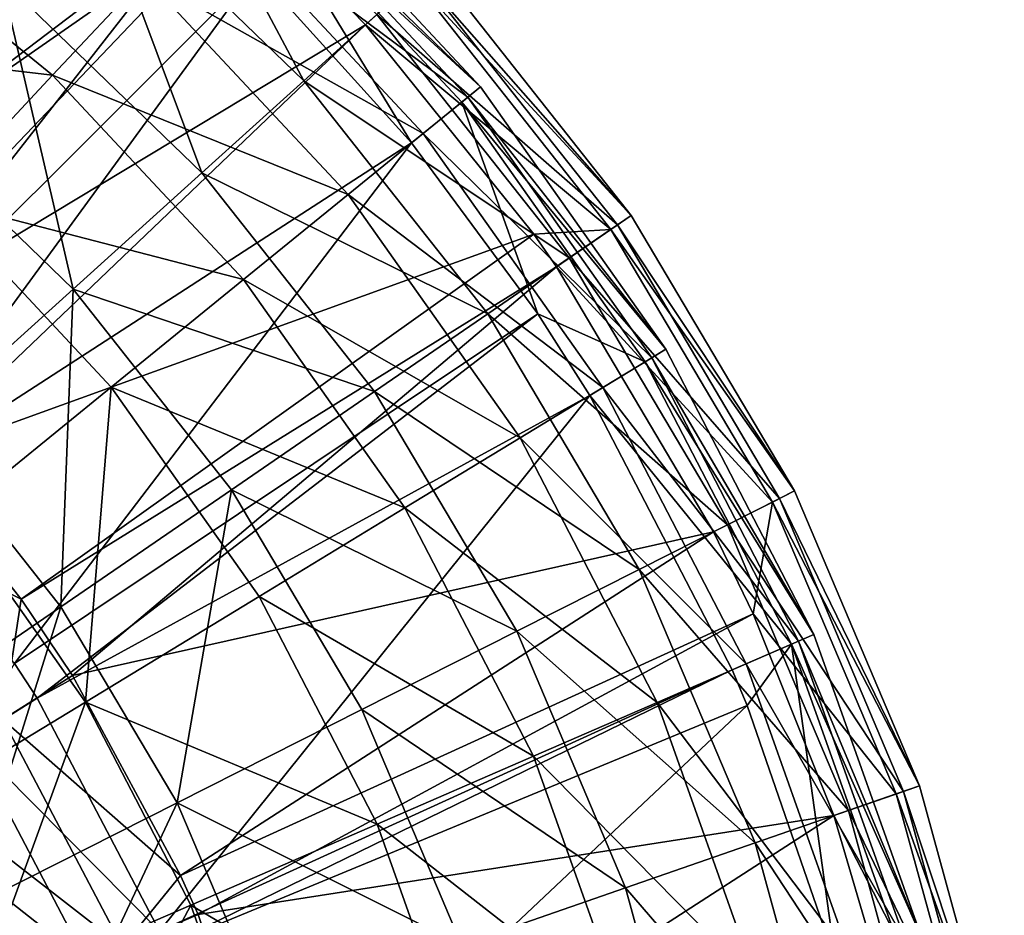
# Model space of a CAD drawing. Header units: millimetres. Extents: x 1 to 221, y -110 to 110.
# Tile 173 of 174: x 174 to 219, y 30 to 71. Entities that reach past the tile are written whole.
import ezdxf

# ---------------------------------------------------------------- set-up
doc = ezdxf.new("R2010")
doc.units = ezdxf.units.MM
doc.header["$LTSCALE"] = 25.4
doc.layers.get('0').update_dxf_attribs({"true_color": 0xff5454})

# ---------------------------------------------------------------- blocks, each defined once
blk = doc.blocks.new('PEAR-S-8673.STL')
at = {"color": 7, "true_color": 0xe6ffff}
mesh = blk.add_polyface(dxfattribs=at)
corners = [(152.713, 64.749, 259.819), (179.428, 80.817, 158.001), (168.047, 89.203, 158.001)]
mesh.append_faces([[corners[k] for k in face] for face in [(0, 1, 2)]], dxfattribs={"color": 7})
mesh = blk.add_polyface(dxfattribs=at)
corners = [(158.562, 58.129, 259.274), (171.022, 84.888, 157.456), (182.023, 75.938, 157.456)]
mesh.append_faces([[corners[k] for k in face] for face in [(0, 1, 2)]], dxfattribs={"color": 7})
mesh = blk.add_polyface(dxfattribs=at)
corners = [(179.465, 73.199, 87.598), (165.294, 76.773, 74.774), (175.243, 68.679, 74.774), (168.861, 81.826, 87.598)]
mesh.append_faces([[corners[k] for k in face] for face in [(0, 1, 2), (1, 0, 3)]], dxfattribs={"vtx0": -1, "color": 7})
mesh = blk.add_polyface(dxfattribs=at)
corners = [(179.886, 81.359, 100.627), (186.76, 68.429, 86.85), (176.964, 77.902, 86.85), (190.117, 71.465, 100.627)]
mesh.append_faces([[corners[k] for k in face] for face in [(0, 1, 2), (1, 0, 3)]], dxfattribs={"vtx0": -1, "color": 7})
mesh = blk.add_polyface(dxfattribs=at)
corners = [(159.779, 59.619, 259.819), (179.428, 80.817, 158.001), (152.713, 64.749, 259.819)]
mesh.append_faces([[corners[k] for k in face] for face in [(0, 1, 2)]], dxfattribs={"color": 7})
mesh = blk.add_polyface(dxfattribs=at)
corners = [(159.779, 59.619, 259.819), (184.133, 76.593, 158.001), (179.428, 80.817, 158.001)]
mesh.append_faces([[corners[k] for k in face] for face in [(0, 1, 2)]], dxfattribs={"color": 7})
mesh = blk.add_polyface(dxfattribs=at)
corners = [(184.051, 78.11, 143.531), (194.872, 68.152, 129.337), (194.008, 67.449, 143.531), (184.812, 78.924, 129.337)]
mesh.append_faces([[corners[k] for k in face] for face in [(0, 1, 2), (1, 0, 3)]], dxfattribs={"vtx0": -1, "color": 7})
mesh = blk.add_polyface(dxfattribs=at)
corners = [(194.872, 68.152, 129.337), (184.291, 78.367, 115.119), (194.28, 67.671, 115.119), (184.812, 78.924, 129.337)]
mesh.append_faces([[corners[k] for k in face] for face in [(0, 1, 2), (1, 0, 3)]], dxfattribs={"vtx0": -1, "color": 7})
mesh = blk.add_polyface(dxfattribs=at)
corners = [(194.28, 67.671, 115.119), (182.498, 76.447, 101.125), (192.243, 66.013, 101.125), (184.291, 78.367, 115.119)]
mesh.append_faces([[corners[k] for k in face] for face in [(0, 1, 2), (1, 0, 3)]], dxfattribs={"vtx0": -1, "color": 7})
mesh = blk.add_polyface(dxfattribs=at)
corners = [(176.964, 77.902, 86.85), (182.087, 64.203, 73.788), (172.897, 73.091, 73.788), (186.76, 68.429, 86.85)]
mesh.append_faces([[corners[k] for k in face] for face in [(0, 1, 2), (1, 0, 3)]], dxfattribs={"vtx0": -1, "color": 7})
mesh = blk.add_polyface(dxfattribs=at)
corners = [(184.051, 78.11, 143.531), (194.008, 67.449, 143.531), (191.702, 65.574, 157.456)]
mesh.append_faces([[corners[k] for k in face] for face in [(0, 1, 2)]], dxfattribs={"color": 7})
mesh = blk.add_polyface(dxfattribs=at)
corners = [(184.051, 78.11, 143.531), (191.702, 65.574, 157.456), (184.574, 73.473, 157.456)]
mesh.append_faces([[corners[k] for k in face] for face in [(0, 1, 2)]], dxfattribs={"color": 7})
mesh = blk.add_polyface(dxfattribs=at)
corners = [(175.243, 68.679, 74.774), (160.785, 70.385, 62.875), (169.906, 62.965, 62.875), (165.294, 76.773, 74.774)]
mesh.append_faces([[corners[k] for k in face] for face in [(0, 1, 2), (1, 0, 3)]], dxfattribs={"vtx0": -1, "color": 7})
mesh = blk.add_polyface(dxfattribs=at)
corners = [(164.215, 55.704, 259.819), (184.133, 76.593, 158.001), (159.779, 59.619, 259.819)]
mesh.append_faces([[corners[k] for k in face] for face in [(0, 1, 2)]], dxfattribs={"color": 7})
mesh = blk.add_polyface(dxfattribs=at)
corners = [(184.133, 76.593, 158.001), (164.215, 55.704, 259.819), (189.591, 70.989, 158.001)]
mesh.append_faces([[corners[k] for k in face] for face in [(0, 1, 2)]], dxfattribs={"color": 7})
mesh = blk.add_polyface(dxfattribs=at)
corners = [(192.243, 66.013, 101.125), (179.465, 73.199, 87.598), (188.795, 63.209, 87.598), (182.498, 76.447, 101.125)]
mesh.append_faces([[corners[k] for k in face] for face in [(0, 1, 2), (1, 0, 3)]], dxfattribs={"vtx0": -1, "color": 7})
mesh = blk.add_polyface(dxfattribs=at)
corners = [(184.133, 76.593, 158.001), (189.591, 70.989, 158.001), (191.835, 73.019, 143.819)]
mesh.append_faces([[corners[k] for k in face] for face in [(0, 1, 2)]], dxfattribs={"color": 7})
mesh = blk.add_polyface(dxfattribs=at)
corners = [(158.562, 58.129, 259.274), (182.023, 75.938, 157.456), (164.165, 53.064, 259.274)]
mesh.append_faces([[corners[k] for k in face] for face in [(0, 1, 2)]], dxfattribs={"color": 7})
mesh = blk.add_polyface(dxfattribs=at)
corners = [(164.165, 53.064, 259.274), (182.023, 75.938, 157.456), (184.574, 73.473, 157.456)]
mesh.append_faces([[corners[k] for k in face] for face in [(0, 1, 2)]], dxfattribs={"color": 7})
mesh = blk.add_polyface(dxfattribs=at)
corners = [(201.783, 62.249, 129.361), (191.835, 73.019, 143.819), (200.848, 61.607, 143.819), (192.677, 73.781, 129.361)]
mesh.append_faces([[corners[k] for k in face] for face in [(0, 1, 2), (1, 0, 3)]], dxfattribs={"vtx0": -1, "color": 7})
mesh = blk.add_polyface(dxfattribs=at)
corners = [(192.101, 73.26, 114.88), (201.783, 62.249, 129.361), (201.143, 61.81, 114.88), (192.677, 73.781, 129.361)]
mesh.append_faces([[corners[k] for k in face] for face in [(0, 1, 2), (1, 0, 3)]], dxfattribs={"vtx0": -1, "color": 7})
mesh = blk.add_polyface(dxfattribs=at)
corners = [(184.574, 73.473, 157.456), (167.272, 49.763, 259.274), (164.165, 53.064, 259.274)]
mesh.append_faces([[corners[k] for k in face] for face in [(0, 1, 2)]], dxfattribs={"color": 7})
mesh = blk.add_polyface(dxfattribs=at)
corners = [(184.574, 73.473, 157.456), (191.702, 65.574, 157.456), (167.272, 49.763, 259.274)]
mesh.append_faces([[corners[k] for k in face] for face in [(0, 1, 2)]], dxfattribs={"color": 7})
mesh = blk.add_polyface(dxfattribs=at)
corners = [(188.795, 63.209, 87.598), (175.243, 68.679, 74.774), (183.997, 59.305, 74.774), (179.465, 73.199, 87.598)]
mesh.append_faces([[corners[k] for k in face] for face in [(0, 1, 2), (1, 0, 3)]], dxfattribs={"vtx0": -1, "color": 7})
mesh = blk.add_polyface(dxfattribs=at)
corners = [(190.117, 71.465, 100.627), (201.143, 61.81, 114.88), (198.937, 60.296, 100.627), (192.101, 73.26, 114.88)]
mesh.append_faces([[corners[k] for k in face] for face in [(0, 1, 2), (1, 0, 3)]], dxfattribs={"vtx0": -1, "color": 7})
mesh = blk.add_polyface(dxfattribs=at)
corners = [(172.897, 73.091, 73.788), (176.181, 58.861, 61.668), (167.755, 67.01, 61.668), (182.087, 64.203, 73.788)]
mesh.append_faces([[corners[k] for k in face] for face in [(0, 1, 2), (1, 0, 3)]], dxfattribs={"vtx0": -1, "color": 7})
mesh = blk.add_polyface(dxfattribs=at)
corners = [(191.835, 73.019, 143.819), (189.591, 70.989, 158.001), (200.848, 61.607, 143.819)]
mesh.append_faces([[corners[k] for k in face] for face in [(0, 1, 2)]], dxfattribs={"color": 7})
mesh = blk.add_polyface(dxfattribs=at)
corners = [(186.76, 68.429, 86.85), (198.937, 60.296, 100.627), (195.205, 57.734, 86.85), (190.117, 71.465, 100.627)]
mesh.append_faces([[corners[k] for k in face] for face in [(0, 1, 2), (1, 0, 3)]], dxfattribs={"vtx0": -1, "color": 7})
mesh = blk.add_polyface(dxfattribs=at)
corners = [(189.591, 70.989, 158.001), (164.215, 55.704, 259.819), (168.712, 51.039, 259.819)]
mesh.append_faces([[corners[k] for k in face] for face in [(0, 1, 2)]], dxfattribs={"color": 7})
mesh = blk.add_polyface(dxfattribs=at)
corners = [(189.591, 70.989, 158.001), (168.712, 51.039, 259.819), (197.308, 61.387, 158.001)]
mesh.append_faces([[corners[k] for k in face] for face in [(0, 1, 2)]], dxfattribs={"color": 7})
mesh = blk.add_polyface(dxfattribs=at)
corners = [(189.591, 70.989, 158.001), (197.308, 61.387, 158.001), (200.848, 61.607, 143.819)]
mesh.append_faces([[corners[k] for k in face] for face in [(0, 1, 2)]], dxfattribs={"color": 7})
mesh = blk.add_polyface(dxfattribs=at)
corners = [(183.997, 59.305, 74.774), (169.906, 62.965, 62.875), (177.932, 54.371, 62.875), (175.243, 68.679, 74.774)]
mesh.append_faces([[corners[k] for k in face] for face in [(0, 1, 2), (1, 0, 3)]], dxfattribs={"vtx0": -1, "color": 7})
mesh = blk.add_polyface(dxfattribs=at)
corners = [(182.087, 64.203, 73.788), (195.205, 57.734, 86.85), (190.011, 54.168, 73.788), (186.76, 68.429, 86.85)]
mesh.append_faces([[corners[k] for k in face] for face in [(0, 1, 2), (1, 0, 3)]], dxfattribs={"vtx0": -1, "color": 7})
mesh = blk.add_polyface(dxfattribs=at)
corners = [(194.008, 67.449, 143.531), (203.372, 56.111, 129.337), (202.42, 55.532, 143.531), (194.872, 68.152, 129.337)]
mesh.append_faces([[corners[k] for k in face] for face in [(0, 1, 2), (1, 0, 3)]], dxfattribs={"vtx0": -1, "color": 7})
mesh = blk.add_polyface(dxfattribs=at)
corners = [(203.372, 56.111, 129.337), (194.28, 67.671, 115.119), (202.72, 55.714, 115.119), (194.872, 68.152, 129.337)]
mesh.append_faces([[corners[k] for k in face] for face in [(0, 1, 2), (1, 0, 3)]], dxfattribs={"vtx0": -1, "color": 7})
mesh = blk.add_polyface(dxfattribs=at)
corners = [(194.008, 67.449, 143.531), (197.496, 57.727, 157.456), (191.702, 65.574, 157.456)]
mesh.append_faces([[corners[k] for k in face] for face in [(0, 1, 2)]], dxfattribs={"color": 7})
mesh = blk.add_polyface(dxfattribs=at)
corners = [(202.72, 55.714, 115.119), (192.243, 66.013, 101.125), (200.476, 54.35, 101.125), (194.28, 67.671, 115.119)]
mesh.append_faces([[corners[k] for k in face] for face in [(0, 1, 2), (1, 0, 3)]], dxfattribs={"vtx0": -1, "color": 7})
mesh = blk.add_polyface(dxfattribs=at)
corners = [(194.008, 67.449, 143.531), (202.42, 55.532, 143.531), (197.496, 57.727, 157.456)]
mesh.append_faces([[corners[k] for k in face] for face in [(0, 1, 2)]], dxfattribs={"color": 7})
mesh = blk.add_polyface(dxfattribs=at)
corners = [(167.755, 67.01, 61.668), (169.144, 52.496, 50.702), (161.629, 59.764, 50.702), (176.181, 58.861, 61.668)]
mesh.append_faces([[corners[k] for k in face] for face in [(0, 1, 2), (1, 0, 3)]], dxfattribs={"vtx0": -1, "color": 7})
mesh = blk.add_polyface(dxfattribs=at)
corners = [(200.476, 54.35, 101.125), (188.795, 63.209, 87.598), (196.678, 52.04, 87.598), (192.243, 66.013, 101.125)]
mesh.append_faces([[corners[k] for k in face] for face in [(0, 1, 2), (1, 0, 3)]], dxfattribs={"vtx0": -1, "color": 7})
mesh = blk.add_polyface(dxfattribs=at)
corners = [(191.702, 65.574, 157.456), (173.498, 41.692, 259.274), (167.272, 49.763, 259.274)]
mesh.append_faces([[corners[k] for k in face] for face in [(0, 1, 2)]], dxfattribs={"color": 7})
mesh = blk.add_polyface(dxfattribs=at)
corners = [(191.702, 65.574, 157.456), (197.496, 57.727, 157.456), (173.498, 41.692, 259.274)]
mesh.append_faces([[corners[k] for k in face] for face in [(0, 1, 2)]], dxfattribs={"color": 7})
mesh = blk.add_polyface(dxfattribs=at)
corners = [(176.181, 58.861, 61.668), (190.011, 54.168, 73.788), (183.446, 49.662, 61.668), (182.087, 64.203, 73.788)]
mesh.append_faces([[corners[k] for k in face] for face in [(0, 1, 2), (1, 0, 3)]], dxfattribs={"vtx0": -1, "color": 7})
mesh = blk.add_polyface(dxfattribs=at)
corners = [(170.706, 48.492, 52.107), (169.906, 62.965, 62.875), (163.548, 56.156, 52.107), (177.932, 54.371, 62.875)]
mesh.append_faces([[corners[k] for k in face] for face in [(0, 1, 2), (1, 0, 3)]], dxfattribs={"vtx0": -1, "color": 7})
mesh = blk.add_polyface(dxfattribs=at)
corners = [(196.678, 52.04, 87.598), (183.997, 59.305, 74.774), (191.394, 48.827, 74.774), (188.795, 63.209, 87.598)]
mesh.append_faces([[corners[k] for k in face] for face in [(0, 1, 2), (1, 0, 3)]], dxfattribs={"vtx0": -1, "color": 7})
mesh = blk.add_polyface(dxfattribs=at)
corners = [(209.271, 49.607, 129.361), (200.848, 61.607, 143.819), (208.258, 49.096, 143.819), (201.783, 62.249, 129.361)]
mesh.append_faces([[corners[k] for k in face] for face in [(0, 1, 2), (1, 0, 3)]], dxfattribs={"vtx0": -1, "color": 7})
mesh = blk.add_polyface(dxfattribs=at)
corners = [(201.143, 61.81, 114.88), (209.271, 49.607, 129.361), (208.578, 49.257, 114.88), (201.783, 62.249, 129.361)]
mesh.append_faces([[corners[k] for k in face] for face in [(0, 1, 2), (1, 0, 3)]], dxfattribs={"vtx0": -1, "color": 7})
mesh = blk.add_polyface(dxfattribs=at)
corners = [(200.848, 61.607, 143.819), (197.308, 61.387, 158.001), (198.352, 59.894, 158.001)]
mesh.append_faces([[corners[k] for k in face] for face in [(0, 1, 2)]], dxfattribs={"color": 7})
mesh = blk.add_polyface(dxfattribs=at)
corners = [(208.258, 49.096, 143.819), (198.352, 59.894, 158.001), (205.557, 47.73, 158.001), (200.848, 61.607, 143.819)]
mesh.append_faces([[corners[k] for k in face] for face in [(0, 1, 2), (1, 0, 3)]], dxfattribs={"vtx0": -1, "color": 7})
mesh = blk.add_polyface(dxfattribs=at)
corners = [(198.937, 60.296, 100.627), (208.578, 49.257, 114.88), (206.19, 48.05, 100.627), (201.143, 61.81, 114.88)]
mesh.append_faces([[corners[k] for k in face] for face in [(0, 1, 2), (1, 0, 3)]], dxfattribs={"vtx0": -1, "color": 7})
mesh = blk.add_polyface(dxfattribs=at)
corners = [(197.308, 61.387, 158.001), (168.712, 51.039, 259.819), (173.797, 44.645, 259.819)]
mesh.append_faces([[corners[k] for k in face] for face in [(0, 1, 2)]], dxfattribs={"color": 7})
mesh = blk.add_polyface(dxfattribs=at)
corners = [(197.308, 61.387, 158.001), (173.797, 44.645, 259.819), (198.352, 59.894, 158.001)]
mesh.append_faces([[corners[k] for k in face] for face in [(0, 1, 2)]], dxfattribs={"color": 7})
mesh = blk.add_polyface(dxfattribs=at)
corners = [(195.205, 57.734, 86.85), (206.19, 48.05, 100.627), (202.15, 46.009, 86.85), (198.937, 60.296, 100.627)]
mesh.append_faces([[corners[k] for k in face] for face in [(0, 1, 2), (1, 0, 3)]], dxfattribs={"vtx0": -1, "color": 7})
mesh = blk.add_polyface(dxfattribs=at)
corners = [(198.352, 59.894, 158.001), (173.797, 44.645, 259.819), (176.154, 41.136, 259.819)]
mesh.append_faces([[corners[k] for k in face] for face in [(0, 1, 2)]], dxfattribs={"color": 7})
mesh = blk.add_polyface(dxfattribs=at)
corners = [(198.352, 59.894, 158.001), (176.154, 41.136, 259.819), (205.557, 47.73, 158.001)]
mesh.append_faces([[corners[k] for k in face] for face in [(0, 1, 2)]], dxfattribs={"color": 7})
mesh = blk.add_polyface(dxfattribs=at)
corners = [(191.394, 48.827, 74.774), (177.932, 54.371, 62.875), (184.713, 44.764, 62.875), (183.997, 59.305, 74.774)]
mesh.append_faces([[corners[k] for k in face] for face in [(0, 1, 2), (1, 0, 3)]], dxfattribs={"vtx0": -1, "color": 7})
mesh = blk.add_polyface(dxfattribs=at)
corners = [(176.181, 58.861, 61.668), (175.623, 44.292, 50.702), (169.144, 52.496, 50.702), (183.446, 49.662, 61.668)]
mesh.append_faces([[corners[k] for k in face] for face in [(0, 1, 2), (1, 0, 3)]], dxfattribs={"vtx0": -1, "color": 7})
mesh = blk.add_polyface(dxfattribs=at)
corners = [(197.496, 57.727, 157.456), (174.527, 40.108, 259.274), (173.498, 41.692, 259.274)]
mesh.append_faces([[corners[k] for k in face] for face in [(0, 1, 2)]], dxfattribs={"color": 7})
mesh = blk.add_polyface(dxfattribs=at)
corners = [(197.496, 57.727, 157.456), (199.881, 53.988, 157.456), (174.527, 40.108, 259.274)]
mesh.append_faces([[corners[k] for k in face] for face in [(0, 1, 2)]], dxfattribs={"color": 7})
mesh = blk.add_polyface(dxfattribs=at)
corners = [(190.011, 54.168, 73.788), (202.15, 46.009, 86.85), (196.527, 43.168, 73.788), (195.205, 57.734, 86.85)]
mesh.append_faces([[corners[k] for k in face] for face in [(0, 1, 2), (1, 0, 3)]], dxfattribs={"vtx0": -1, "color": 7})
mesh = blk.add_polyface(dxfattribs=at)
corners = [(197.496, 57.727, 157.456), (202.42, 55.532, 143.531), (199.881, 53.988, 157.456)]
mesh.append_faces([[corners[k] for k in face] for face in [(0, 1, 2)]], dxfattribs={"color": 7})
mesh = blk.add_polyface(dxfattribs=at)
corners = [(202.42, 55.532, 143.531), (210.153, 43.024, 129.337), (209.131, 42.58, 143.531), (203.372, 56.111, 129.337)]
mesh.append_faces([[corners[k] for k in face] for face in [(0, 1, 2), (1, 0, 3)]], dxfattribs={"vtx0": -1, "color": 7})
mesh = blk.add_polyface(dxfattribs=at)
corners = [(210.153, 43.024, 129.337), (202.72, 55.714, 115.119), (209.453, 42.72, 115.119), (203.372, 56.111, 129.337)]
mesh.append_faces([[corners[k] for k in face] for face in [(0, 1, 2), (1, 0, 3)]], dxfattribs={"vtx0": -1, "color": 7})
mesh = blk.add_polyface(dxfattribs=at)
corners = [(209.453, 42.72, 115.119), (200.476, 54.35, 101.125), (207.044, 41.674, 101.125), (202.72, 55.714, 115.119)]
mesh.append_faces([[corners[k] for k in face] for face in [(0, 1, 2), (1, 0, 3)]], dxfattribs={"vtx0": -1, "color": 7})
mesh = blk.add_polyface(dxfattribs=at)
corners = [(199.881, 53.988, 157.456), (209.131, 42.58, 143.531), (206.405, 41.396, 157.456), (202.42, 55.532, 143.531)]
mesh.append_faces([[corners[k] for k in face] for face in [(0, 1, 2), (1, 0, 3)]], dxfattribs={"vtx0": -1, "color": 7})
mesh = blk.add_polyface(dxfattribs=at)
corners = [(176.754, 39.924, 52.107), (177.932, 54.371, 62.875), (170.706, 48.492, 52.107), (184.713, 44.764, 62.875)]
mesh.append_faces([[corners[k] for k in face] for face in [(0, 1, 2), (1, 0, 3)]], dxfattribs={"vtx0": -1, "color": 7})
mesh = blk.add_polyface(dxfattribs=at)
corners = [(207.044, 41.674, 101.125), (196.678, 52.04, 87.598), (202.968, 39.903, 87.598), (200.476, 54.35, 101.125)]
mesh.append_faces([[corners[k] for k in face] for face in [(0, 1, 2), (1, 0, 3)]], dxfattribs={"vtx0": -1, "color": 7})
mesh = blk.add_polyface(dxfattribs=at)
corners = [(199.881, 53.988, 157.456), (180.14, 29.414, 259.274), (174.527, 40.108, 259.274)]
mesh.append_faces([[corners[k] for k in face] for face in [(0, 1, 2)]], dxfattribs={"color": 7})
mesh = blk.add_polyface(dxfattribs=at)
corners = [(199.881, 53.988, 157.456), (206.405, 41.396, 157.456), (180.14, 29.414, 259.274)]
mesh.append_faces([[corners[k] for k in face] for face in [(0, 1, 2)]], dxfattribs={"color": 7})
mesh = blk.add_polyface(dxfattribs=at)
corners = [(183.446, 49.662, 61.668), (196.527, 43.168, 73.788), (189.42, 39.576, 61.668), (190.011, 54.168, 73.788)]
mesh.append_faces([[corners[k] for k in face] for face in [(0, 1, 2), (1, 0, 3)]], dxfattribs={"vtx0": -1, "color": 7})
mesh = blk.add_polyface(dxfattribs=at)
corners = [(169.144, 52.496, 50.702), (166.679, 38.152, 41.078), (161.098, 45.219, 41.078), (175.623, 44.292, 50.702)]
mesh.append_faces([[corners[k] for k in face] for face in [(0, 1, 2), (1, 0, 3)]], dxfattribs={"vtx0": -1, "color": 7})
mesh = blk.add_polyface(dxfattribs=at)
corners = [(202.968, 39.903, 87.598), (191.394, 48.827, 74.774), (197.294, 37.439, 74.774), (196.678, 52.04, 87.598)]
mesh.append_faces([[corners[k] for k in face] for face in [(0, 1, 2), (1, 0, 3)]], dxfattribs={"vtx0": -1, "color": 7})
mesh = blk.add_polyface(dxfattribs=at)
corners = [(168.712, 51.039, 259.819), (165.889, 48.537, 270.288), (173.797, 44.645, 259.819)]
mesh.append_faces([[corners[k] for k in face] for face in [(0, 1, 2)]], dxfattribs={"color": 7})
mesh = blk.add_polyface(dxfattribs=at)
corners = [(183.446, 49.662, 61.668), (180.951, 35.297, 50.702), (175.623, 44.292, 50.702), (189.42, 39.576, 61.668)]
mesh.append_faces([[corners[k] for k in face] for face in [(0, 1, 2), (1, 0, 3)]], dxfattribs={"vtx0": -1, "color": 7})
mesh = blk.add_polyface(dxfattribs=at)
corners = [(206.19, 48.05, 100.627), (214.273, 35.825, 114.88), (211.746, 34.948, 100.627), (208.578, 49.257, 114.88)]
mesh.append_faces([[corners[k] for k in face] for face in [(0, 1, 2), (1, 0, 3)]], dxfattribs={"vtx0": -1, "color": 7})
mesh = blk.add_polyface(dxfattribs=at)
corners = [(215.007, 36.08, 129.361), (208.258, 49.096, 143.819), (213.935, 35.708, 143.819), (209.271, 49.607, 129.361)]
mesh.append_faces([[corners[k] for k in face] for face in [(0, 1, 2), (1, 0, 3)]], dxfattribs={"vtx0": -1, "color": 7})
mesh = blk.add_polyface(dxfattribs=at)
corners = [(208.578, 49.257, 114.88), (215.007, 36.08, 129.361), (214.273, 35.825, 114.88), (209.271, 49.607, 129.361)]
mesh.append_faces([[corners[k] for k in face] for face in [(0, 1, 2), (1, 0, 3)]], dxfattribs={"vtx0": -1, "color": 7})
mesh = blk.add_polyface(dxfattribs=at)
corners = [(197.294, 37.439, 74.774), (184.713, 44.764, 62.875), (190.123, 34.324, 62.875), (191.394, 48.827, 74.774)]
mesh.append_faces([[corners[k] for k in face] for face in [(0, 1, 2), (1, 0, 3)]], dxfattribs={"vtx0": -1, "color": 7})
mesh = blk.add_polyface(dxfattribs=at)
corners = [(208.258, 49.096, 143.819), (205.557, 47.73, 158.001), (207.368, 43.963, 158.001)]
mesh.append_faces([[corners[k] for k in face] for face in [(0, 1, 2)]], dxfattribs={"color": 7})
mesh = blk.add_polyface(dxfattribs=at)
corners = [(208.258, 49.096, 143.819), (207.368, 43.963, 158.001), (213.935, 35.708, 143.819)]
mesh.append_faces([[corners[k] for k in face] for face in [(0, 1, 2)]], dxfattribs={"color": 7})
mesh = blk.add_polyface(dxfattribs=at)
corners = [(167.653, 34.39, 42.659), (170.706, 48.492, 52.107), (162.443, 41.77, 42.659), (176.754, 39.924, 52.107)]
mesh.append_faces([[corners[k] for k in face] for face in [(0, 1, 2), (1, 0, 3)]], dxfattribs={"vtx0": -1, "color": 7})
mesh = blk.add_polyface(dxfattribs=at)
corners = [(165.889, 48.537, 270.288), (172.965, 39.12, 270.288), (173.797, 44.645, 259.819)]
mesh.append_faces([[corners[k] for k in face] for face in [(0, 1, 2)]], dxfattribs={"color": 7})
mesh = blk.add_polyface(dxfattribs=at)
corners = [(202.15, 46.009, 86.85), (211.746, 34.948, 100.627), (207.47, 33.463, 86.85), (206.19, 48.05, 100.627)]
mesh.append_faces([[corners[k] for k in face] for face in [(0, 1, 2), (1, 0, 3)]], dxfattribs={"vtx0": -1, "color": 7})
mesh = blk.add_polyface(dxfattribs=at)
corners = [(205.557, 47.73, 158.001), (176.154, 41.136, 259.819), (181.113, 31.973, 259.819)]
mesh.append_faces([[corners[k] for k in face] for face in [(0, 1, 2)]], dxfattribs={"color": 7})
mesh = blk.add_polyface(dxfattribs=at)
corners = [(205.557, 47.73, 158.001), (181.113, 31.973, 259.819), (207.368, 43.963, 158.001)]
mesh.append_faces([[corners[k] for k in face] for face in [(0, 1, 2)]], dxfattribs={"color": 7})
mesh = blk.add_polyface(dxfattribs=at)
corners = [(196.527, 43.168, 73.788), (207.47, 33.463, 86.85), (201.519, 31.396, 73.788), (202.15, 46.009, 86.85)]
mesh.append_faces([[corners[k] for k in face] for face in [(0, 1, 2), (1, 0, 3)]], dxfattribs={"vtx0": -1, "color": 7})
mesh = blk.add_polyface(dxfattribs=at)
corners = [(190.123, 34.324, 62.875), (176.754, 39.924, 52.107), (181.578, 30.612, 52.107), (184.713, 44.764, 62.875)]
mesh.append_faces([[corners[k] for k in face] for face in [(0, 1, 2), (1, 0, 3)]], dxfattribs={"vtx0": -1, "color": 7})
mesh = blk.add_polyface(dxfattribs=at)
corners = [(175.623, 44.292, 50.702), (171.268, 30.404, 41.078), (166.679, 38.152, 41.078), (180.951, 35.297, 50.702)]
mesh.append_faces([[corners[k] for k in face] for face in [(0, 1, 2), (1, 0, 3)]], dxfattribs={"vtx0": -1, "color": 7})
mesh = blk.add_polyface(dxfattribs=at)
corners = [(173.797, 44.645, 259.819), (172.965, 39.12, 270.288), (176.154, 41.136, 259.819)]
mesh.append_faces([[corners[k] for k in face] for face in [(0, 1, 2)]], dxfattribs={"color": 7})
mesh = blk.add_polyface(dxfattribs=at)
corners = [(207.368, 43.963, 158.001), (181.113, 31.973, 259.819), (181.91, 30.169, 259.819)]
mesh.append_faces([[corners[k] for k in face] for face in [(0, 1, 2)]], dxfattribs={"color": 7})
mesh = blk.add_polyface(dxfattribs=at)
corners = [(207.368, 43.963, 158.001), (181.91, 30.169, 259.819), (211.076, 34.715, 158.001)]
mesh.append_faces([[corners[k] for k in face] for face in [(0, 1, 2)]], dxfattribs={"color": 7})
mesh = blk.add_polyface(dxfattribs=at)
corners = [(207.368, 43.963, 158.001), (211.076, 34.715, 158.001), (213.935, 35.708, 143.819)]
mesh.append_faces([[corners[k] for k in face] for face in [(0, 1, 2)]], dxfattribs={"color": 7})
mesh = blk.add_polyface(dxfattribs=at)
corners = [(189.42, 39.576, 61.668), (201.519, 31.396, 73.788), (193.996, 28.784, 61.668), (196.527, 43.168, 73.788)]
mesh.append_faces([[corners[k] for k in face] for face in [(0, 1, 2), (1, 0, 3)]], dxfattribs={"vtx0": -1, "color": 7})
mesh = blk.add_polyface(dxfattribs=at)
corners = [(209.131, 42.58, 143.531), (215.089, 29.136, 129.337), (214.016, 28.835, 143.531), (210.153, 43.024, 129.337)]
mesh.append_faces([[corners[k] for k in face] for face in [(0, 1, 2), (1, 0, 3)]], dxfattribs={"vtx0": -1, "color": 7})
mesh = blk.add_polyface(dxfattribs=at)
corners = [(215.089, 29.136, 129.337), (209.453, 42.72, 115.119), (214.354, 28.93, 115.119), (210.153, 43.024, 129.337)]
mesh.append_faces([[corners[k] for k in face] for face in [(0, 1, 2), (1, 0, 3)]], dxfattribs={"vtx0": -1, "color": 7})
mesh = blk.add_polyface(dxfattribs=at)
corners = [(209.131, 42.58, 143.531), (207.098, 39.763, 157.456), (206.405, 41.396, 157.456)]
mesh.append_faces([[corners[k] for k in face] for face in [(0, 1, 2)]], dxfattribs={"color": 7})
mesh = blk.add_polyface(dxfattribs=at)
corners = [(214.354, 28.93, 115.119), (207.044, 41.674, 101.125), (211.825, 28.221, 101.125), (209.453, 42.72, 115.119)]
mesh.append_faces([[corners[k] for k in face] for face in [(0, 1, 2), (1, 0, 3)]], dxfattribs={"vtx0": -1, "color": 7})
mesh = blk.add_polyface(dxfattribs=at)
corners = [(209.131, 42.58, 143.531), (211.154, 28.033, 157.456), (207.098, 39.763, 157.456)]
mesh.append_faces([[corners[k] for k in face] for face in [(0, 1, 2)]], dxfattribs={"color": 7})
mesh = blk.add_polyface(dxfattribs=at)
corners = [(209.131, 42.58, 143.531), (214.016, 28.835, 143.531), (211.154, 28.033, 157.456)]
mesh.append_faces([[corners[k] for k in face] for face in [(0, 1, 2)]], dxfattribs={"color": 7})
mesh = blk.add_polyface(dxfattribs=at)
corners = [(173.498, 41.692, 259.274), (174.527, 40.108, 259.274), (171.463, 38.171, 269.361)]
mesh.append_faces([[corners[k] for k in face] for face in [(0, 1, 2)]], dxfattribs={"color": 7})
mesh = blk.add_polyface(dxfattribs=at)
corners = [(211.825, 28.221, 101.125), (202.968, 39.903, 87.598), (207.545, 27.022, 87.598), (207.044, 41.674, 101.125)]
mesh.append_faces([[corners[k] for k in face] for face in [(0, 1, 2), (1, 0, 3)]], dxfattribs={"vtx0": -1, "color": 7})
mesh = blk.add_polyface(dxfattribs=at)
corners = [(176.154, 41.136, 259.819), (172.965, 39.12, 270.288), (181.113, 31.973, 259.819)]
mesh.append_faces([[corners[k] for k in face] for face in [(0, 1, 2)]], dxfattribs={"color": 7})
mesh = blk.add_polyface(dxfattribs=at)
corners = [(206.405, 41.396, 157.456), (180.432, 28.718, 259.274), (180.14, 29.414, 259.274)]
mesh.append_faces([[corners[k] for k in face] for face in [(0, 1, 2)]], dxfattribs={"color": 7})
mesh = blk.add_polyface(dxfattribs=at)
corners = [(206.405, 41.396, 157.456), (207.098, 39.763, 157.456), (180.432, 28.718, 259.274)]
mesh.append_faces([[corners[k] for k in face] for face in [(0, 1, 2)]], dxfattribs={"color": 7})
mesh = blk.add_polyface(dxfattribs=at)
corners = [(171.809, 26.369, 42.659), (176.754, 39.924, 52.107), (167.653, 34.39, 42.659), (181.578, 30.612, 52.107)]
mesh.append_faces([[corners[k] for k in face] for face in [(0, 1, 2), (1, 0, 3)]], dxfattribs={"vtx0": -1, "color": 7})
mesh = blk.add_polyface(dxfattribs=at)
corners = [(171.463, 38.171, 269.361), (180.14, 29.414, 259.274), (176.805, 27.994, 269.361), (174.527, 40.108, 259.274)]
mesh.append_faces([[corners[k] for k in face] for face in [(0, 1, 2), (1, 0, 3)]], dxfattribs={"vtx0": -1, "color": 7})
mesh = blk.add_polyface(dxfattribs=at)
corners = [(207.098, 39.763, 157.456), (183.964, 17.959, 259.274), (180.432, 28.718, 259.274)]
mesh.append_faces([[corners[k] for k in face] for face in [(0, 1, 2)]], dxfattribs={"color": 7})
mesh = blk.add_polyface(dxfattribs=at)
corners = [(207.098, 39.763, 157.456), (211.154, 28.033, 157.456), (183.964, 17.959, 259.274)]
mesh.append_faces([[corners[k] for k in face] for face in [(0, 1, 2)]], dxfattribs={"color": 7})
mesh = blk.add_polyface(dxfattribs=at)
corners = [(207.545, 27.022, 87.598), (197.294, 37.439, 74.774), (201.59, 25.354, 74.774), (202.968, 39.903, 87.598)]
mesh.append_faces([[corners[k] for k in face] for face in [(0, 1, 2), (1, 0, 3)]], dxfattribs={"vtx0": -1, "color": 7})
mesh = blk.add_polyface(dxfattribs=at)
corners = [(180.951, 35.297, 50.702), (193.996, 28.784, 61.668), (185.032, 25.672, 50.702), (189.42, 39.576, 61.668)]
mesh.append_faces([[corners[k] for k in face] for face in [(0, 1, 2), (1, 0, 3)]], dxfattribs={"vtx0": -1, "color": 7})
mesh = blk.add_polyface(dxfattribs=at)
corners = [(178.44, 28.69, 270.288), (168.58, 36.347, 280.132), (173.667, 26.656, 280.132), (172.965, 39.12, 270.288)]
mesh.append_faces([[corners[k] for k in face] for face in [(0, 1, 2), (1, 0, 3)]], dxfattribs={"vtx0": -1, "color": 7})
mesh = blk.add_polyface(dxfattribs=at)
corners = [(172.965, 39.12, 270.288), (178.44, 28.69, 270.288), (181.113, 31.973, 259.819)]
mesh.append_faces([[corners[k] for k in face] for face in [(0, 1, 2)]], dxfattribs={"color": 7})
mesh = blk.add_polyface(dxfattribs=at)
corners = [(167.26, 35.512, 278.856), (176.805, 27.994, 269.361), (172.229, 26.044, 278.856), (171.463, 38.171, 269.361)]
mesh.append_faces([[corners[k] for k in face] for face in [(0, 1, 2), (1, 0, 3)]], dxfattribs={"vtx0": -1, "color": 7})
mesh = blk.add_polyface(dxfattribs=at)
corners = [(201.59, 25.354, 74.774), (190.123, 34.324, 62.875), (194.061, 23.244, 62.875), (197.294, 37.439, 74.774)]
mesh.append_faces([[corners[k] for k in face] for face in [(0, 1, 2), (1, 0, 3)]], dxfattribs={"vtx0": -1, "color": 7})
mesh = blk.add_polyface(dxfattribs=at)
corners = [(213.935, 35.708, 143.819), (211.076, 34.715, 158.001), (217.777, 21.683, 143.819)]
mesh.append_faces([[corners[k] for k in face] for face in [(0, 1, 2)]], dxfattribs={"color": 7})
mesh = blk.add_polyface(dxfattribs=at)
corners = [(211.746, 34.948, 100.627), (218.128, 21.754, 114.88), (215.506, 21.221, 100.627), (214.273, 35.825, 114.88)]
mesh.append_faces([[corners[k] for k in face] for face in [(0, 1, 2), (1, 0, 3)]], dxfattribs={"vtx0": -1, "color": 7})
mesh = blk.add_polyface(dxfattribs=at)
corners = [(218.889, 21.909, 129.361), (213.935, 35.708, 143.819), (217.777, 21.683, 143.819), (215.007, 36.08, 129.361)]
mesh.append_faces([[corners[k] for k in face] for face in [(0, 1, 2), (1, 0, 3)]], dxfattribs={"vtx0": -1, "color": 7})
mesh = blk.add_polyface(dxfattribs=at)
corners = [(214.273, 35.825, 114.88), (218.889, 21.909, 129.361), (218.128, 21.754, 114.88), (215.007, 36.08, 129.361)]
mesh.append_faces([[corners[k] for k in face] for face in [(0, 1, 2), (1, 0, 3)]], dxfattribs={"vtx0": -1, "color": 7})
mesh = blk.add_polyface(dxfattribs=at)
corners = [(180.951, 35.297, 50.702), (174.784, 22.113, 41.078), (171.268, 30.404, 41.078), (185.032, 25.672, 50.702)]
mesh.append_faces([[corners[k] for k in face] for face in [(0, 1, 2), (1, 0, 3)]], dxfattribs={"vtx0": -1, "color": 7})
mesh = blk.add_polyface(dxfattribs=at)
corners = [(207.47, 33.463, 86.85), (215.506, 21.221, 100.627), (211.07, 20.32, 86.85), (211.746, 34.948, 100.627)]
mesh.append_faces([[corners[k] for k in face] for face in [(0, 1, 2), (1, 0, 3)]], dxfattribs={"vtx0": -1, "color": 7})
mesh = blk.add_polyface(dxfattribs=at)
corners = [(194.061, 23.244, 62.875), (181.578, 30.612, 52.107), (185.09, 20.731, 52.107), (190.123, 34.324, 62.875)]
mesh.append_faces([[corners[k] for k in face] for face in [(0, 1, 2), (1, 0, 3)]], dxfattribs={"vtx0": -1, "color": 7})
mesh = blk.add_polyface(dxfattribs=at)
corners = [(211.076, 34.715, 158.001), (181.91, 30.169, 259.819), (185.832, 18.419, 259.819)]
mesh.append_faces([[corners[k] for k in face] for face in [(0, 1, 2)]], dxfattribs={"color": 7})
mesh = blk.add_polyface(dxfattribs=at)
corners = [(211.076, 34.715, 158.001), (185.832, 18.419, 259.819), (213.948, 24.95, 158.001)]
mesh.append_faces([[corners[k] for k in face] for face in [(0, 1, 2)]], dxfattribs={"color": 7})
mesh = blk.add_polyface(dxfattribs=at)
corners = [(211.076, 34.715, 158.001), (213.948, 24.95, 158.001), (217.777, 21.683, 143.819)]
mesh.append_faces([[corners[k] for k in face] for face in [(0, 1, 2)]], dxfattribs={"color": 7})
mesh = blk.add_polyface(dxfattribs=at)
corners = [(201.519, 31.396, 73.788), (211.07, 20.32, 86.85), (204.897, 19.065, 73.788), (207.47, 33.463, 86.85)]
mesh.append_faces([[corners[k] for k in face] for face in [(0, 1, 2), (1, 0, 3)]], dxfattribs={"vtx0": -1, "color": 7})
mesh = blk.add_polyface(dxfattribs=at)
corners = [(181.113, 31.973, 259.819), (178.44, 28.69, 270.288), (181.91, 30.169, 259.819)]
mesh.append_faces([[corners[k] for k in face] for face in [(0, 1, 2)]], dxfattribs={"color": 7})
mesh = blk.add_polyface(dxfattribs=at)
corners = [(193.996, 28.784, 61.668), (204.897, 19.065, 73.788), (197.093, 17.479, 61.668), (201.519, 31.396, 73.788)]
mesh.append_faces([[corners[k] for k in face] for face in [(0, 1, 2), (1, 0, 3)]], dxfattribs={"vtx0": -1, "color": 7})
mesh = blk.add_polyface(dxfattribs=at)
corners = [(171.268, 30.404, 41.078), (163.429, 18.17, 32.966), (160.54, 24.982, 32.966), (174.784, 22.113, 41.078)]
mesh.append_faces([[corners[k] for k in face] for face in [(0, 1, 2), (1, 0, 3)]], dxfattribs={"vtx0": -1, "color": 7})
mesh = blk.add_polyface(dxfattribs=at)
corners = [(174.834, 17.857, 42.659), (181.578, 30.612, 52.107), (171.809, 26.369, 42.659), (185.09, 20.731, 52.107)]
mesh.append_faces([[corners[k] for k in face] for face in [(0, 1, 2), (1, 0, 3)]], dxfattribs={"vtx0": -1, "color": 7})
mesh = blk.add_polyface(dxfattribs=at)
corners = [(185.832, 18.419, 259.819), (178.44, 28.69, 270.288), (182.17, 17.517, 270.288), (181.91, 30.169, 259.819)]
mesh.append_faces([[corners[k] for k in face] for face in [(0, 1, 2), (1, 0, 3)]], dxfattribs={"vtx0": -1, "color": 7})
blk = doc.blocks.new('Grupuj#4')
at = {"color": 0}
blk.add_blockref('PEAR-S-8673.STL', (-1.11, 109.93, -18.001), dxfattribs=at)

msp = doc.modelspace()

# ---------------------------------------------------------------- block references
at = {"color": 0}
msp.add_blockref('Grupuj#4', (1.11, -109.93, 18.001), dxfattribs=at)

doc.saveas('drawing.dxf')
